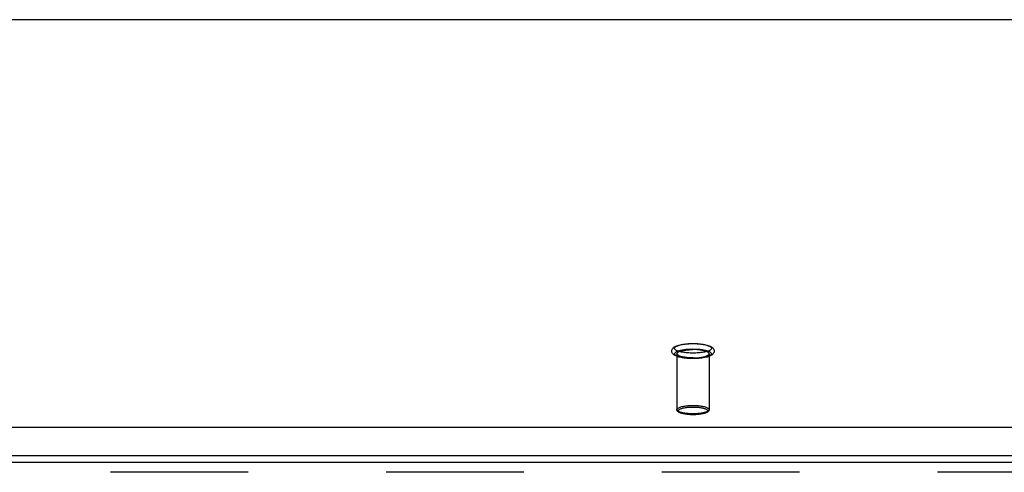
# Model space of a CAD drawing. Header units: inches. Extents: x 0 to 193, y 0 to 125.
# Tile 215 of 256: x 73.66 to 81.26, y 90.84 to 94.34. Entities that reach past the tile are written whole.
import ezdxf

# ---------------------------------------------------------------- set-up
doc = ezdxf.new("R2010")
doc.units = ezdxf.units.IN
doc.header["$LTSCALE"] = 10.635988
doc.header["$MEASUREMENT"] = 0
doc.linetypes.add('HIDDEN', pattern=[0.2, 0.1, -0.1])
doc.layers.get('0').update_dxf_attribs({"linetype": 'CONTINUOUS'})
doc.layers.add('DEFAULT_2', color=8, linetype='HIDDEN')
doc.layers.add('RIGHTHAND_DOOR_ASSEMBLY', color=7, linetype='CONTINUOUS')

msp = doc.modelspace()

# ---------------------------------------------------------------- linework, layer by layer
at = {"color": 7, "linetype": 'Continuous'}
for p, q in [((86.7629, 94.3382), (30.9539, 94.3382)), ((30.5928, 91.1893), (87.124, 91.1893)), ((30.6084, 90.971), (87.1084, 90.971))]:
    msp.add_line(p, q, dxfattribs=at)
at = {"layer": 'DEFAULT_2', "color": 8, "linetype": 'HIDDEN'}
for p, q in [((78.7344, 91.757), (78.7344, 91.3252)), ((78.9824, 91.757), (78.9824, 91.3252))]:
    msp.add_line(p, q, dxfattribs=at)
for points in [[(78.8584, 91.7195), (78.8467, 91.7196), (78.835, 91.72), (78.8235, 91.7206), (78.8121, 91.7214), (78.801, 91.7225), (78.7901, 91.7238), (78.7796, 91.7254), (78.7694, 91.7272), (78.7596, 91.7293), (78.7502, 91.7316), (78.7412, 91.7342), (78.7332, 91.7371), (78.7262, 91.7399), (78.7202, 91.7429), (78.715, 91.746), (78.7104, 91.7492), (78.7065, 91.7526), (78.7031, 91.7562), (78.7003, 91.76), (78.698, 91.764), (78.6964, 91.7682), (78.6953, 91.7725), (78.6949, 91.7769), (78.6951, 91.7813), (78.6959, 91.7857), (78.6974, 91.7901), (78.6995, 91.7943), (78.7023, 91.7984), (78.7057, 91.8022), (78.7097, 91.8058), (78.7143, 91.8091), (78.7196, 91.8123), (78.7258, 91.8154), (78.7328, 91.8183), (78.741, 91.8212), (78.75, 91.8239), (78.7594, 91.8262), (78.7693, 91.8283), (78.7795, 91.8301), (78.7901, 91.8317), (78.8009, 91.833), (78.8121, 91.8341), (78.8235, 91.8349), (78.835, 91.8355), (78.8467, 91.8359), (78.8584, 91.836)], [(78.8584, 91.7618), (78.8478, 91.7619), (78.8374, 91.7622), (78.827, 91.7627), (78.8167, 91.7634), (78.8067, 91.7643), (78.7969, 91.7654), (78.7875, 91.7667), (78.7785, 91.7681), (78.77, 91.7698), (78.7619, 91.7716), (78.7544, 91.7735), (78.7474, 91.7756), (78.7411, 91.7778), (78.7354, 91.7801), (78.7305, 91.7826), (78.7262, 91.7851), (78.7227, 91.7877), (78.7199, 91.7903), (78.718, 91.793), (78.7168, 91.7958), (78.7164, 91.7985), (78.7168, 91.8013), (78.718, 91.804), (78.7199, 91.8067), (78.7227, 91.8094), (78.7262, 91.812), (78.7305, 91.8145), (78.7354, 91.8169), (78.7411, 91.8193), (78.7474, 91.8215), (78.7544, 91.8236), (78.7619, 91.8255), (78.77, 91.8273), (78.7785, 91.8289), (78.7875, 91.8304), (78.7969, 91.8317), (78.8067, 91.8328), (78.8167, 91.8337), (78.827, 91.8344), (78.8374, 91.8349), (78.8478, 91.8352), (78.8584, 91.8353)], [(78.8584, 91.7202), (78.8478, 91.7203), (78.8374, 91.7206), (78.827, 91.7212), (78.8167, 91.7219), (78.8067, 91.7228), (78.7969, 91.7239), (78.7875, 91.7251), (78.7785, 91.7266), (78.77, 91.7282), (78.7619, 91.73), (78.7544, 91.732), (78.7474, 91.7341), (78.7411, 91.7363), (78.7354, 91.7386), (78.7305, 91.741), (78.7262, 91.7436), (78.7227, 91.7462), (78.7199, 91.7488), (78.718, 91.7515), (78.7168, 91.7542), (78.7164, 91.757), (78.7168, 91.7597), (78.718, 91.7625), (78.7199, 91.7652), (78.7227, 91.7678), (78.7262, 91.7704), (78.7305, 91.773), (78.7354, 91.7754), (78.7411, 91.7777), (78.7474, 91.7799), (78.7544, 91.782), (78.7619, 91.784), (78.77, 91.7858), (78.7785, 91.7874), (78.7875, 91.7888), (78.7969, 91.7901), (78.8067, 91.7912), (78.8167, 91.7921), (78.827, 91.7928), (78.8374, 91.7933), (78.8478, 91.7936), (78.8584, 91.7937)], [(78.7344, 91.757), (78.7348, 91.7595), (78.7359, 91.762), (78.7378, 91.7645), (78.7404, 91.7669), (78.7438, 91.7693), (78.7479, 91.7716), (78.7526, 91.7738), (78.7581, 91.7759), (78.7641, 91.7778), (78.7707, 91.7797), (78.7778, 91.7814), (78.7855, 91.783), (78.7936, 91.7844), (78.8021, 91.7856), (78.8109, 91.7866), (78.8201, 91.7875), (78.8294, 91.7882), (78.839, 91.7887), (78.8486, 91.789), (78.8584, 91.7891)], [(78.8584, 91.836), (78.8701, 91.8359), (78.8817, 91.8355), (78.8933, 91.8349), (78.9046, 91.8341), (78.9158, 91.833), (78.9266, 91.8317), (78.9372, 91.8301), (78.9473, 91.8283), (78.9572, 91.8263), (78.9665, 91.8239), (78.9755, 91.8213), (78.9836, 91.8185), (78.9905, 91.8156), (78.9965, 91.8126), (79.0018, 91.8095), (79.0063, 91.8063), (79.0103, 91.8029), (79.0137, 91.7993), (79.0165, 91.7955), (79.0187, 91.7915), (79.0204, 91.7873), (79.0214, 91.783), (79.0219, 91.7786), (79.0217, 91.7742), (79.0208, 91.7698), (79.0194, 91.7654), (79.0172, 91.7612), (79.0144, 91.7572), (79.011, 91.7534), (79.007, 91.7498), (79.0024, 91.7464), (78.9971, 91.7432), (78.991, 91.7402), (78.9839, 91.7372), (78.9757, 91.7343), (78.9667, 91.7316), (78.9573, 91.7293), (78.9475, 91.7272), (78.9372, 91.7254), (78.9267, 91.7238), (78.9158, 91.7225), (78.9046, 91.7214), (78.8933, 91.7206), (78.8817, 91.72), (78.8701, 91.7196), (78.8584, 91.7195)], [(78.8584, 91.8353), (78.8689, 91.8352), (78.8794, 91.8349), (78.8898, 91.8344), (78.9, 91.8337), (78.91, 91.8328), (78.9198, 91.8317), (78.9292, 91.8304), (78.9382, 91.8289), (78.9468, 91.8273), (78.9548, 91.8255), (78.9624, 91.8236), (78.9693, 91.8215), (78.9756, 91.8193), (78.9813, 91.8169), (78.9863, 91.8145), (78.9905, 91.812), (78.994, 91.8094), (78.9968, 91.8067), (78.9988, 91.804), (79, 91.8013), (79.0004, 91.7985), (79, 91.7958), (78.9988, 91.793), (78.9968, 91.7903), (78.994, 91.7877), (78.9905, 91.7851), (78.9863, 91.7826), (78.9813, 91.7801), (78.9756, 91.7778), (78.9693, 91.7756), (78.9624, 91.7735), (78.9548, 91.7716), (78.9468, 91.7698), (78.9382, 91.7681), (78.9292, 91.7667), (78.9198, 91.7654), (78.91, 91.7643), (78.9, 91.7634), (78.8898, 91.7627), (78.8794, 91.7622), (78.8689, 91.7619), (78.8584, 91.7618)], [(78.8584, 91.7937), (78.8689, 91.7936), (78.8794, 91.7933), (78.8898, 91.7928), (78.9, 91.7921), (78.91, 91.7912), (78.9198, 91.7901), (78.9292, 91.7888), (78.9382, 91.7874), (78.9468, 91.7858), (78.9548, 91.784), (78.9624, 91.782), (78.9693, 91.7799), (78.9756, 91.7777), (78.9813, 91.7754), (78.9863, 91.773), (78.9905, 91.7704), (78.994, 91.7678), (78.9968, 91.7652), (78.9988, 91.7625), (79, 91.7597), (79.0004, 91.757), (79, 91.7542), (78.9988, 91.7515), (78.9968, 91.7488), (78.994, 91.7462), (78.9905, 91.7436), (78.9863, 91.741), (78.9813, 91.7386), (78.9756, 91.7363), (78.9693, 91.7341), (78.9624, 91.732), (78.9548, 91.73), (78.9468, 91.7282), (78.9382, 91.7266), (78.9292, 91.7251), (78.9198, 91.7239), (78.91, 91.7228), (78.9, 91.7219), (78.8898, 91.7212), (78.8794, 91.7206), (78.8689, 91.7203), (78.8584, 91.7202)], [(78.9824, 91.757), (78.982, 91.7595), (78.9808, 91.762), (78.9789, 91.7645), (78.9763, 91.7669), (78.9729, 91.7693), (78.9689, 91.7716), (78.9641, 91.7738), (78.9587, 91.7759), (78.9527, 91.7778), (78.9461, 91.7797), (78.9389, 91.7814), (78.9313, 91.783), (78.9232, 91.7844), (78.9147, 91.7856), (78.9058, 91.7866), (78.8967, 91.7875), (78.8873, 91.7882), (78.8778, 91.7887), (78.8681, 91.789), (78.8584, 91.7891)], [(78.8584, 91.7249), (78.8486, 91.725), (78.839, 91.7253), (78.8294, 91.7258), (78.8201, 91.7265), (78.8109, 91.7273), (78.8021, 91.7284), (78.7936, 91.7296), (78.7855, 91.731), (78.7778, 91.7326), (78.7707, 91.7343), (78.7641, 91.7362), (78.7581, 91.7381), (78.7526, 91.7402), (78.7479, 91.7424), (78.7438, 91.7447), (78.7404, 91.7471), (78.7378, 91.7495), (78.7359, 91.752), (78.7348, 91.7545), (78.7344, 91.757)], [(78.8584, 91.7249), (78.8681, 91.725), (78.8778, 91.7253), (78.8873, 91.7258), (78.8967, 91.7265), (78.9058, 91.7273), (78.9147, 91.7284), (78.9232, 91.7296), (78.9313, 91.731), (78.9389, 91.7326), (78.9461, 91.7343), (78.9527, 91.7362), (78.9587, 91.7381), (78.9641, 91.7402), (78.9689, 91.7424), (78.9729, 91.7447), (78.9763, 91.7471), (78.9789, 91.7495), (78.9808, 91.752), (78.982, 91.7545), (78.9824, 91.757)], [(78.7344, 91.3252), (78.7348, 91.3278), (78.7359, 91.3303), (78.7379, 91.3328), (78.7406, 91.3353), (78.744, 91.3377), (78.7482, 91.34), (78.7531, 91.3422), (78.7586, 91.3443), (78.7648, 91.3463), (78.7715, 91.3481), (78.7788, 91.3498), (78.7867, 91.3514), (78.795, 91.3528), (78.8037, 91.354), (78.8127, 91.3551), (78.8219, 91.3559), (78.8312, 91.3565), (78.8404, 91.357), (78.8495, 91.3572), (78.8584, 91.3573)], [(78.8584, 91.2931), (78.8495, 91.2932), (78.8404, 91.2935), (78.8312, 91.2939), (78.8219, 91.2946), (78.8127, 91.2954), (78.8037, 91.2964), (78.795, 91.2976), (78.7867, 91.299), (78.7789, 91.3006), (78.7716, 91.3023), (78.7648, 91.3042), (78.7586, 91.3062), (78.7531, 91.3083), (78.7482, 91.3105), (78.7441, 91.3128), (78.7406, 91.3152), (78.7379, 91.3176), (78.7359, 91.3201), (78.7348, 91.3227), (78.7344, 91.3252)], [(78.8584, 91.2857), (78.8493, 91.2858), (78.8402, 91.2861), (78.8313, 91.2865), (78.8224, 91.2872), (78.8138, 91.288), (78.8054, 91.289), (78.7973, 91.2902), (78.7895, 91.2915), (78.7821, 91.293), (78.775, 91.2948), (78.7683, 91.2967), (78.762, 91.2987), (78.7564, 91.301), (78.7514, 91.3034), (78.7473, 91.3057), (78.7438, 91.3082), (78.7409, 91.3107), (78.7386, 91.3134), (78.7367, 91.3163), (78.7354, 91.3192), (78.7346, 91.3222), (78.7344, 91.3252)], [(78.8584, 91.2861), (78.8502, 91.2861), (78.8419, 91.2864), (78.8334, 91.2868), (78.8249, 91.2874), (78.8164, 91.2881), (78.8081, 91.2891), (78.8001, 91.2902), (78.7925, 91.2915), (78.7853, 91.2929), (78.7786, 91.2945), (78.7724, 91.2962), (78.7667, 91.298), (78.7616, 91.3), (78.7571, 91.302), (78.7533, 91.3041), (78.7501, 91.3063), (78.7476, 91.3086), (78.7458, 91.3109), (78.7447, 91.3132), (78.7444, 91.3156), (78.7447, 91.3179), (78.7458, 91.3202), (78.7476, 91.3225), (78.7501, 91.3248), (78.7533, 91.327), (78.7571, 91.3291), (78.7616, 91.3312), (78.7667, 91.3331), (78.7723, 91.3349), (78.7785, 91.3366), (78.7852, 91.3382), (78.7924, 91.3396), (78.8001, 91.3409), (78.8081, 91.342), (78.8164, 91.343), (78.8248, 91.3438), (78.8334, 91.3444), (78.8419, 91.3448), (78.8502, 91.345), (78.8584, 91.3451)], [(78.8584, 91.3573), (78.8672, 91.3572), (78.8763, 91.357), (78.8855, 91.3565), (78.8948, 91.3559), (78.904, 91.3551), (78.913, 91.354), (78.9217, 91.3528), (78.93, 91.3514), (78.9379, 91.3499), (78.9452, 91.3481), (78.9519, 91.3463), (78.9581, 91.3443), (78.9636, 91.3422), (78.9685, 91.34), (78.9727, 91.3377), (78.9761, 91.3353), (78.9789, 91.3328), (78.9808, 91.3303), (78.982, 91.3278), (78.9824, 91.3252)], [(78.8584, 91.3451), (78.8666, 91.345), (78.8749, 91.3448), (78.8834, 91.3444), (78.8919, 91.3438), (78.9003, 91.343), (78.9086, 91.3421), (78.9166, 91.3409), (78.9243, 91.3396), (78.9315, 91.3382), (78.9382, 91.3366), (78.9444, 91.3349), (78.9501, 91.3331), (78.9551, 91.3312), (78.9596, 91.3291), (78.9635, 91.327), (78.9666, 91.3248), (78.9691, 91.3225), (78.9709, 91.3202), (78.972, 91.3179), (78.9724, 91.3156), (78.972, 91.3132), (78.9709, 91.3109), (78.9691, 91.3086), (78.9667, 91.3063), (78.9635, 91.3041), (78.9596, 91.302), (78.9552, 91.3), (78.9501, 91.298), (78.9444, 91.2962), (78.9382, 91.2945), (78.9315, 91.2929), (78.9243, 91.2915), (78.9166, 91.2902), (78.9086, 91.2891), (78.9004, 91.2881), (78.8919, 91.2874), (78.8834, 91.2868), (78.8749, 91.2864), (78.8666, 91.2861), (78.8584, 91.2861)], [(78.9824, 91.3252), (78.9821, 91.3222), (78.9813, 91.3192), (78.98, 91.3163), (78.9781, 91.3134), (78.9757, 91.3107), (78.9728, 91.3081), (78.9693, 91.3057), (78.9652, 91.3033), (78.9602, 91.3009), (78.9545, 91.2987), (78.9483, 91.2966), (78.9416, 91.2947), (78.9345, 91.293), (78.927, 91.2915), (78.9193, 91.2902), (78.9112, 91.289), (78.9028, 91.288), (78.8942, 91.2872), (78.8854, 91.2865), (78.8765, 91.2861), (78.8674, 91.2858), (78.8584, 91.2857)], [(78.9824, 91.3252), (78.982, 91.3227), (78.9808, 91.3202), (78.9789, 91.3177), (78.9762, 91.3152), (78.9727, 91.3128), (78.9685, 91.3105), (78.9637, 91.3083), (78.9581, 91.3062), (78.952, 91.3042), (78.9452, 91.3023), (78.9379, 91.3006), (78.9301, 91.299), (78.9218, 91.2976), (78.9131, 91.2964), (78.9041, 91.2954), (78.8949, 91.2946), (78.8856, 91.2939), (78.8763, 91.2935), (78.8673, 91.2932), (78.8584, 91.2931)]]:
    msp.add_lwpolyline(points, dxfattribs=at)
at = {"layer": 'RIGHTHAND_DOOR_ASSEMBLY', "color": 3, "linetype": 'Continuous'}
msp.add_line((88.1896, 90.9157), (59.4031, 90.9157), dxfattribs=at)
at = {"layer": 'RIGHTHAND_DOOR_ASSEMBLY', "color": 8, "linetype": 'HIDDEN'}
msp.add_line((88.1896, 90.8407), (59.4031, 90.8407), dxfattribs=at)

doc.saveas('drawing.dxf')
